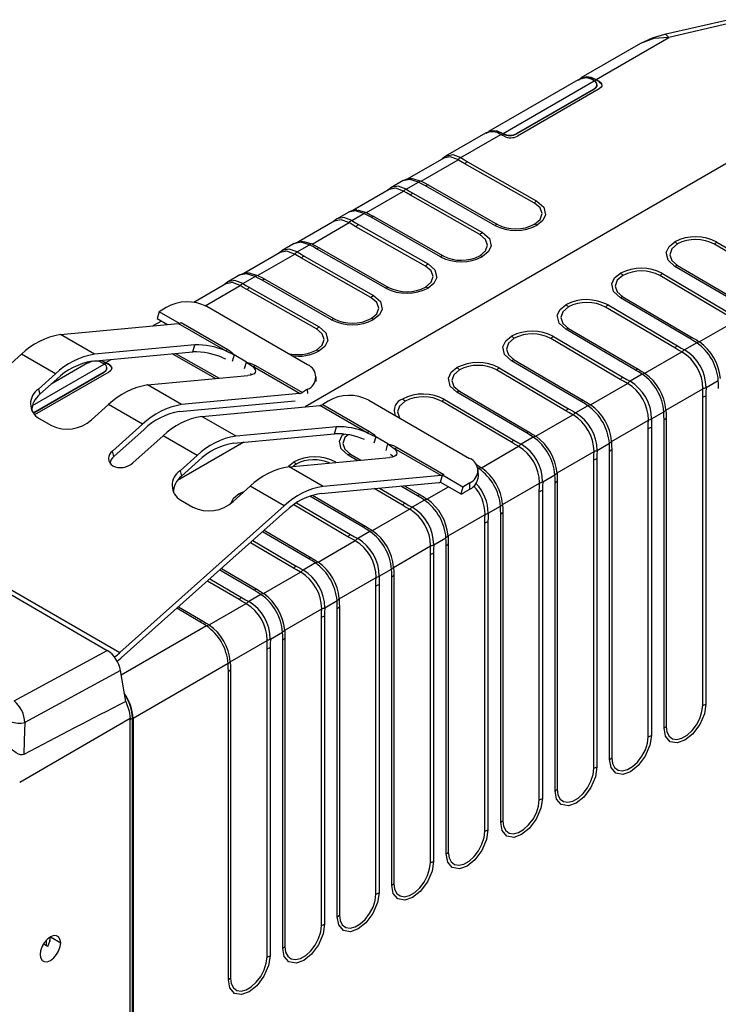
# Model space of a CAD drawing. Header units: millimetres. Extents: x 0 to 559, y 0 to 432.
# Tile 24 of 26: x 370 to 406, y 333 to 384. Entities that reach past the tile are written whole.
import ezdxf

# ---------------------------------------------------------------- set-up
doc = ezdxf.new("R2010")
doc.units = ezdxf.units.MM
doc.header["$LTSCALE"] = 2

msp = doc.modelspace()

# ---------------------------------------------------------------- linework, layer by layer
for p, q in [((406.771, 383.832), (403.416, 383.064)), ((406.988, 383.678), (403.633, 382.909)), ((399.867, 380.735), (403.633, 382.909)), ((402.166, 382.592), (399.075, 380.808)), ((399.115, 380.787), (399.052, 380.751)), ((399.867, 380.735), (400.028, 380.64)), ((413.384, 380.268), (384.751, 363.739)), ((398.927, 380.711), (394.272, 378.024)), ((395.031, 377.921), (399.768, 380.655)), ((395.738, 377.921), (399.768, 380.247)), ((395.738, 377.905), (399.768, 380.231)), ((400.022, 380.239), (395.781, 377.791)), ((399.768, 380.247), (399.768, 380.231)), ((399.775, 380.651), (399.867, 380.704)), ((400.028, 380.609), (399.867, 380.704)), ((399.914, 380.431), (399.914, 380.451)), ((400.028, 380.609), (400.028, 380.64)), ((394.124, 377.95), (392.037, 376.745)), ((392.831, 376.674), (394.913, 377.875)), ((395.08, 377.784), (394.913, 377.875)), ((394.941, 377.86), (395.022, 377.907)), ((395.013, 377.912), (395.013, 377.932)), ((395.031, 377.901), (395.031, 377.921)), ((395.738, 377.905), (395.738, 377.921)), ((391.95, 376.65), (390.06, 375.559)), ((390.771, 375.453), (392.696, 376.564)), ((396.658, 374.312), (393.046, 376.354)), ((393.18, 376.463), (396.793, 374.421)), ((389.848, 375.481), (389.209, 375.112)), ((390.002, 375.041), (390.635, 375.406)), ((391.142, 375.254), (391.006, 375.207)), ((394.606, 373.158), (391.006, 375.207)), ((391.142, 375.254), (394.742, 373.205)), ((389.121, 375.018), (387.231, 373.927)), ((387.942, 373.82), (389.867, 374.931)), ((393.83, 372.679), (390.217, 374.721)), ((390.352, 374.83), (393.965, 372.788)), ((387.02, 373.849), (386.38, 373.479)), ((387.174, 373.408), (387.806, 373.773)), ((388.313, 373.621), (388.178, 373.575)), ((388.313, 373.621), (391.913, 371.572)), ((386.293, 373.385), (384.403, 372.294)), ((385.114, 372.187), (387.039, 373.298)), ((391.001, 371.046), (387.389, 373.088)), ((387.524, 373.197), (391.136, 371.156)), ((391.777, 371.526), (388.178, 373.575)), ((384.191, 372.216), (383.552, 371.846)), ((384.346, 371.775), (384.978, 372.14)), ((409.604, 370.06), (406.004, 372.182)), ((406.14, 372.291), (409.74, 370.169)), ((383.464, 371.752), (381.574, 370.661)), ((382.285, 370.554), (384.21, 371.666)), ((384.695, 371.565), (388.308, 369.523)), ((385.485, 371.989), (385.349, 371.942)), ((388.949, 369.893), (385.349, 371.942)), ((385.485, 371.989), (389.085, 369.939)), ((388.173, 369.413), (384.56, 371.455)), ((407.565, 368.914), (403.953, 371.028)), ((404.088, 371.075), (407.7, 368.961)), ((381.363, 370.583), (380.723, 370.214)), ((406.776, 368.427), (403.176, 370.549)), ((403.312, 370.658), (406.912, 368.536)), ((380.636, 370.119), (378.975, 369.161)), ((379.569, 368.986), (381.382, 370.033)), ((381.517, 370.142), (382.15, 370.507)), ((382.657, 370.356), (382.521, 370.309)), ((386.12, 368.26), (382.521, 370.309)), ((382.657, 370.356), (386.256, 368.307)), ((385.345, 367.78), (381.732, 369.822)), ((381.867, 369.932), (385.479, 367.89)), ((400.483, 369.025), (404.083, 366.903)), ((404.737, 367.281), (401.124, 369.395)), ((401.259, 369.443), (404.872, 367.328)), ((377.176, 368.675), (377.069, 368.317)), ((377.53, 368.895), (377.176, 368.675)), ((378.226, 368.069), (377.176, 368.675)), ((384.883, 365.922), (379.65, 368.943)), ((403.947, 366.794), (400.348, 368.916)), ((372.042, 367.486), (378.165, 368.056)), ((377.291, 368.188), (376.85, 367.934)), ((377.069, 368.317), (377.61, 368.004)), ((380.593, 366.654), (378.165, 368.056)), ((378.315, 368.111), (380.744, 366.71)), ((405.222, 367.11), (407.147, 368.221)), ((373.81, 366.466), (372.042, 367.486)), ((401.909, 365.648), (398.296, 367.762)), ((398.431, 367.81), (402.043, 365.695)), ((379.027, 366.951), (373.81, 366.466)), ((378.917, 366.587), (379.027, 366.951)), ((401.119, 365.162), (397.519, 367.283)), ((397.655, 367.392), (401.255, 365.271)), ((405.087, 367.063), (404.454, 366.698)), ((370.021, 366.472), (361.485, 358.857)), ((371.788, 365.452), (370.021, 366.472)), ((373.701, 366.101), (378.917, 366.587)), ((380.098, 365.202), (377.842, 366.487)), ((378.029, 366.504), (380.286, 365.22)), ((380.593, 366.654), (381.065, 366.43)), ((381.065, 366.43), (380.964, 366.092)), ((381.702, 366.062), (381.065, 366.43)), ((402.394, 365.477), (404.318, 366.589)), ((370.596, 363.815), (374.312, 365.96)), ((373.471, 366.016), (371.57, 364.918)), ((373.66, 366.092), (373.597, 366.055)), ((374.173, 366.145), (374.411, 366.04)), ((374.411, 366.009), (374.302, 366.045)), ((374.319, 365.956), (374.411, 366.009)), ((374.411, 366.04), (374.674, 366.192)), ((374.411, 366.04), (374.573, 365.945)), ((374.573, 365.914), (374.411, 366.009)), ((374.573, 365.914), (374.573, 365.945)), ((380.484, 366.29), (380.621, 366.226)), ((381.603, 365.733), (381.702, 366.062)), ((381.702, 366.062), (382.03, 365.825)), ((399.08, 364.015), (395.467, 366.13)), ((395.602, 366.177), (399.215, 364.062)), ((370.622, 363.422), (374.312, 365.552)), ((370.63, 363.41), (374.312, 365.536)), ((374.566, 365.544), (370.707, 363.316)), ((371.788, 365.452), (370.902, 364.66)), ((374.312, 365.552), (374.312, 365.536)), ((374.458, 365.736), (374.458, 365.756)), ((381.979, 365.396), (381.92, 365.46)), ((384.458, 364.423), (382.03, 365.825)), ((382.18, 365.88), (384.609, 364.478)), ((398.291, 363.529), (394.691, 365.651)), ((394.827, 365.76), (398.426, 363.638)), ((402.258, 365.43), (401.626, 365.065)), ((370.976, 364.388), (371.863, 365.18)), ((376.568, 364.874), (381.784, 365.359)), ((385.331, 365.052), (385.322, 365.314)), ((399.565, 363.845), (401.49, 364.956)), ((405.574, 364.743), (406.21, 365.11)), ((370.902, 364.66), (370.976, 364.388)), ((378.335, 363.853), (376.568, 364.874)), ((384.458, 364.423), (378.335, 363.853)), ((384.884, 364.65), (384.609, 364.478)), ((384.891, 364.425), (384.884, 364.65)), ((396.252, 362.382), (392.639, 364.497)), ((392.774, 364.544), (396.387, 362.43)), ((403.49, 363.571), (405.411, 364.68)), ((378.226, 363.489), (384.239, 364.048)), ((385.944, 364.037), (385.669, 363.866)), ((388.065, 364.085), (393.297, 361.064)), ((395.462, 361.896), (391.862, 364.018)), ((391.998, 364.127), (395.598, 362.005)), ((405.4, 348.25), (405.4, 364.254)), ((405.562, 364.317), (405.562, 348.313)), ((373.659, 363.068), (374.546, 363.86)), ((376.314, 362.839), (374.546, 363.86)), ((379.396, 363.241), (385.519, 363.811)), ((387.947, 362.409), (385.519, 363.811)), ((385.669, 363.866), (388.098, 362.464)), ((399.43, 363.797), (398.797, 363.432)), ((402.746, 363.11), (403.381, 363.477)), ((370.939, 363.135), (371.575, 362.768)), ((381.164, 362.22), (379.396, 363.241)), ((396.737, 362.212), (398.662, 363.323)), ((400.662, 361.938), (402.583, 363.047)), ((403.393, 347.06), (403.393, 363.064)), ((403.501, 363.158), (403.501, 347.154)), ((376.314, 362.839), (374.745, 361.439)), ((374.819, 361.167), (376.388, 362.567)), ((381.054, 361.856), (386.271, 362.341)), ((386.381, 362.706), (381.164, 362.22)), ((386.271, 362.341), (386.381, 362.706)), ((387.947, 362.409), (388.419, 362.185)), ((402.572, 346.617), (402.572, 362.621)), ((402.734, 362.684), (402.734, 346.68)), ((375.805, 360.827), (377.375, 362.227)), ((379.142, 361.206), (377.375, 362.227)), ((381.573, 361.904), (378.118, 359.91)), ((388.419, 362.185), (388.32, 361.855)), ((389.056, 361.817), (388.419, 362.185)), ((396.601, 362.164), (395.969, 361.799)), ((399.917, 361.477), (400.553, 361.844)), ((374.819, 361.167), (374.745, 361.439)), ((388.954, 361.48), (389.056, 361.817)), ((389.056, 361.817), (389.384, 361.579)), ((391.812, 360.178), (389.384, 361.579)), ((389.534, 361.635), (391.963, 360.233)), ((393.908, 360.579), (395.833, 361.69)), ((397.833, 360.305), (399.755, 361.415)), ((400.565, 345.427), (400.565, 361.432)), ((400.673, 361.525), (400.673, 345.521)), ((379.142, 361.206), (378.255, 360.415)), ((378.33, 360.143), (379.217, 360.934)), ((383.888, 360.659), (384.152, 360.873)), ((383.922, 360.628), (389.138, 361.114)), ((386.341, 360.861), (386.326, 360.852)), ((386.341, 360.861), (386.352, 360.855)), ((387.451, 360.957), (386.982, 361.231)), ((387.117, 361.278), (387.637, 360.974)), ((389.179, 361.286), (389.274, 361.215)), ((389.333, 361.151), (389.274, 361.215)), ((399.743, 344.984), (399.743, 360.989)), ((399.906, 361.051), (399.906, 345.047)), ((378.255, 360.415), (378.33, 360.143)), ((385.689, 359.608), (383.922, 360.628)), ((384.287, 360.763), (384.157, 360.65)), ((393.773, 360.532), (393.687, 360.587)), ((393.773, 360.532), (393.732, 360.508)), ((393.748, 360.136), (393.737, 360.456)), ((385.58, 359.243), (391.703, 359.813)), ((391.812, 360.178), (385.689, 359.608)), ((391.777, 359.826), (391.884, 360.184)), ((391.777, 359.826), (392.837, 359.214)), ((391.963, 360.233), (391.884, 360.184)), ((392.945, 359.572), (391.884, 360.184)), ((393.298, 359.792), (392.945, 359.572)), ((393.309, 359.472), (393.298, 359.792)), ((395.005, 358.673), (396.926, 359.782)), ((397.089, 359.845), (397.725, 360.212)), ((397.736, 343.795), (397.736, 359.799)), ((397.845, 359.892), (397.845, 343.888)), ((360.152, 359.367), (374.475, 351.099)), ((381.013, 358.823), (381.9, 359.614)), ((381.323, 359.241), (381.593, 359.34)), ((383.668, 358.594), (381.9, 359.614)), ((389.805, 358.63), (388.331, 359.499)), ((388.608, 359.525), (389.941, 358.739)), ((390.595, 359.117), (389.72, 359.629)), ((389.906, 359.646), (390.73, 359.164)), ((391.08, 358.946), (392.191, 359.587)), ((392.945, 359.572), (392.837, 359.214)), ((393.034, 359.301), (393.309, 359.472)), ((396.915, 343.351), (396.915, 359.356)), ((397.077, 359.418), (397.077, 343.414)), ((361.485, 358.857), (375.132, 350.979)), ((378.293, 358.89), (378.929, 358.523)), ((384.31, 358.758), (387.113, 357.106)), ((387.766, 357.484), (384.994, 359.106)), ((385.131, 359.152), (387.901, 357.531)), ((390.944, 358.899), (390.312, 358.534)), ((375.132, 350.979), (383.668, 358.594)), ((375.206, 350.707), (383.742, 358.322)), ((386.977, 356.997), (384.161, 358.657)), ((388.251, 357.313), (390.176, 358.425)), ((394.26, 358.212), (394.896, 358.579)), ((395.016, 358.26), (395.016, 342.255)), ((392.176, 357.04), (394.098, 358.149)), ((394.249, 357.785), (394.249, 341.781)), ((394.908, 342.162), (394.908, 358.166)), ((384.938, 355.851), (382.544, 357.252)), ((382.629, 357.329), (385.073, 355.898)), ((388.116, 357.266), (387.484, 356.901)), ((394.086, 341.719), (394.086, 357.723)), ((382.036, 356.799), (384.284, 355.474)), ((385.423, 355.681), (387.348, 356.792)), ((391.432, 356.579), (392.068, 356.946)), ((384.148, 355.365), (381.908, 356.685)), ((389.348, 355.407), (391.269, 356.516)), ((392.079, 340.529), (392.079, 356.533)), ((392.188, 356.627), (392.188, 340.623)), ((391.258, 340.086), (391.258, 356.09)), ((391.42, 356.153), (391.42, 340.148)), ((382.11, 354.218), (380.318, 355.267)), ((380.403, 355.343), (382.244, 354.266)), ((385.288, 355.633), (384.655, 355.268)), ((388.603, 354.946), (389.239, 355.313)), ((381.32, 353.732), (379.681, 354.698)), ((379.808, 354.812), (381.456, 353.841)), ((382.595, 354.048), (384.519, 355.159)), ((386.52, 353.774), (388.441, 354.883)), ((389.251, 338.896), (389.251, 354.9)), ((389.359, 354.994), (389.359, 338.99)), ((388.43, 338.453), (388.43, 354.457)), ((388.592, 354.52), (388.592, 338.516)), ((382.459, 354), (381.827, 353.635)), ((385.775, 353.313), (386.411, 353.68)), ((379.281, 352.585), (378.092, 353.281)), ((378.178, 353.358), (379.416, 352.633)), ((379.766, 352.415), (381.691, 353.526)), ((383.691, 352.141), (385.612, 353.251)), ((386.422, 337.263), (386.422, 353.267)), ((386.531, 353.361), (386.531, 337.357)), ((385.601, 336.82), (385.601, 352.824)), ((385.763, 352.887), (385.763, 336.883)), ((379.631, 352.368), (375.207, 349.814)), ((380.863, 350.509), (382.784, 351.618)), ((382.947, 351.681), (383.582, 352.048)), ((383.594, 335.63), (383.594, 351.635)), ((383.702, 351.728), (383.702, 335.724)), ((369.64, 348.47), (374.475, 351.099)), ((382.773, 335.187), (382.773, 351.192)), ((382.935, 351.254), (382.935, 335.25)), ((380.754, 350.415), (375.815, 347.564)), ((380.874, 350.096), (380.874, 334.091)), ((375.167, 350.052), (370.2, 347.351)), ((375.434, 348.444), (375.167, 350.052)), ((380.766, 333.998), (380.766, 350.002)), ((375.661, 347.556), (369.93, 344.248)), ((375.661, 347.506), (375.788, 347.579)), ((375.661, 327.143), (375.661, 347.556)), ((375.788, 326.828), (375.788, 347.579)), ((375.815, 347.564), (375.815, 326.812)), ((371.383, 335.729), (371.163, 335.856)), ((371.325, 335.762), (371.325, 336.067)), ((371.488, 336.2), (371.488, 335.988)), ((371.527, 336.226), (372.059, 335.919))]:
    msp.add_line(p, q)
at = {"flags": 128}
for points in [[(403.416, 383.064), (402.778, 382.871), (402.165, 382.592)], [(403.633, 382.909), (402.864, 382.848), (402.166, 382.591)], [(403.633, 382.909), (403.562, 382.997), (403.494, 383.05), (403.432, 383.066), (403.416, 383.064)], [(398.944, 380.691), (398.945, 380.693), (399.087, 380.815), (399.378, 380.889), (399.598, 380.854), (399.867, 380.735)], [(399.867, 380.704), (399.423, 380.853), (399.121, 380.758)], [(399.768, 380.655), (399.757, 380.661), (399.749, 380.666)], [(399.912, 380.409), (399.864, 380.309), (399.768, 380.231)], [(400.028, 380.64), (400.131, 380.552), (400.169, 380.44), (400.159, 380.384), (400.127, 380.327), (400.022, 380.239)], [(400.028, 380.609), (400.139, 380.508), (400.16, 380.411)], [(394.166, 377.93), (394.182, 377.957), (394.463, 378.087), (394.734, 378.06), (395.013, 377.932)], [(395.013, 377.912), (394.666, 378.055), (394.347, 378.03), (394.297, 377.992)], [(395.013, 377.932), (395.023, 377.926), (395.031, 377.921)], [(395.022, 377.907), (395.017, 377.91), (395.013, 377.912)], [(395.031, 377.901), (395.026, 377.905), (395.022, 377.907)], [(392.059, 376.757), (391.876, 376.617), (391.864, 376.601)], [(392.688, 376.569), (392.286, 376.714), (391.943, 376.645)], [(392.058, 376.756), (392.415, 376.827), (392.831, 376.674)], [(392.831, 376.674), (393.026, 376.553), (393.18, 376.463)], [(392.696, 376.564), (392.691, 376.567), (392.688, 376.569)], [(393.046, 376.354), (392.847, 376.47), (392.696, 376.564)], [(389.23, 375.125), (389.048, 374.984), (389.035, 374.968)], [(390.002, 375.041), (389.586, 375.194), (389.229, 375.123)], [(390.273, 375.589), (390.039, 375.557), (389.827, 375.469)], [(390.635, 375.406), (390.192, 375.543), (389.828, 375.468)], [(390.238, 375.567), (390.334, 375.587), (390.762, 375.457)], [(391.006, 375.207), (390.803, 375.319), (390.635, 375.406)], [(390.762, 375.457), (390.767, 375.455), (390.771, 375.453)], [(390.771, 375.453), (390.981, 375.343), (391.142, 375.254)], [(389.859, 374.936), (389.458, 375.081), (389.114, 375.012)], [(389.867, 374.931), (389.863, 374.934), (389.859, 374.936)], [(390.217, 374.721), (390.018, 374.837), (389.867, 374.931)], [(390.002, 375.041), (390.197, 374.92), (390.352, 374.83)], [(396.66, 373.214), (396.954, 373.467), (397.057, 373.765), (396.954, 374.061), (396.658, 374.312)], [(396.793, 374.421), (397.149, 374.108), (397.241, 373.71), (397.092, 373.408), (396.795, 373.168)], [(387.444, 373.956), (387.21, 373.924), (386.998, 373.836)], [(387.806, 373.773), (387.363, 373.911), (386.999, 373.835)], [(387.41, 373.934), (387.506, 373.954), (387.934, 373.824)], [(388.178, 373.575), (387.974, 373.686), (387.806, 373.773)], [(387.934, 373.824), (387.939, 373.822), (387.942, 373.82)], [(387.942, 373.82), (388.153, 373.71), (388.313, 373.621)], [(386.402, 373.492), (386.219, 373.351), (386.207, 373.335)], [(387.031, 373.303), (386.629, 373.449), (386.286, 373.379)], [(387.174, 373.408), (386.758, 373.561), (386.401, 373.49)], [(387.039, 373.298), (387.034, 373.301), (387.031, 373.303)], [(387.389, 373.088), (387.19, 373.204), (387.039, 373.298)], [(387.174, 373.408), (387.369, 373.287), (387.524, 373.197)], [(393.832, 371.581), (394.126, 371.834), (394.229, 372.132), (394.125, 372.428), (393.83, 372.679)], [(393.965, 372.788), (394.32, 372.475), (394.413, 372.077), (394.263, 371.775), (393.967, 371.535)], [(384.616, 372.323), (384.382, 372.291), (384.17, 372.203)], [(384.978, 372.14), (384.535, 372.278), (384.171, 372.202)], [(384.581, 372.301), (384.677, 372.322), (385.105, 372.191)], [(385.349, 371.942), (385.146, 372.053), (384.978, 372.14)], [(385.105, 372.191), (385.11, 372.189), (385.114, 372.187)], [(385.114, 372.187), (385.324, 372.078), (385.485, 371.989)], [(403.953, 371.028), (403.597, 371.35), (403.505, 371.756), (403.654, 372.062), (403.951, 372.303)], [(404.086, 372.193), (403.792, 371.938), (403.689, 371.636), (403.792, 371.334), (404.088, 371.075)], [(383.573, 371.859), (383.391, 371.718), (383.378, 371.702)], [(384.203, 371.67), (383.801, 371.816), (383.457, 371.747)], [(384.346, 371.775), (383.93, 371.928), (383.572, 371.857)], [(384.21, 371.666), (384.206, 371.668), (384.203, 371.67)], [(384.56, 371.455), (384.362, 371.571), (384.21, 371.666)], [(384.346, 371.775), (384.541, 371.654), (384.695, 371.565)], [(391.003, 369.948), (391.297, 370.202), (391.4, 370.499), (391.297, 370.795), (391.001, 371.046)], [(391.136, 371.156), (391.492, 370.842), (391.584, 370.444), (391.435, 370.142), (391.138, 369.903)], [(381.787, 370.691), (381.554, 370.658), (381.342, 370.571)], [(382.15, 370.507), (381.707, 370.645), (381.342, 370.57)], [(381.753, 370.669), (381.849, 370.689), (382.277, 370.559)], [(382.277, 370.559), (382.282, 370.556), (382.285, 370.554)], [(382.285, 370.554), (382.496, 370.445), (382.657, 370.356)], [(401.124, 369.395), (400.769, 369.717), (400.676, 370.123), (400.826, 370.43), (401.122, 370.67)], [(401.257, 370.56), (400.963, 370.305), (400.86, 370.003), (400.964, 369.701), (401.259, 369.443)], [(380.745, 370.226), (380.562, 370.086), (380.55, 370.069)], [(381.374, 370.038), (380.973, 370.183), (380.629, 370.114)], [(381.517, 370.142), (381.101, 370.295), (380.744, 370.225)], [(381.382, 370.033), (381.378, 370.035), (381.374, 370.038)], [(381.732, 369.822), (381.533, 369.939), (381.382, 370.033)], [(381.517, 370.142), (381.712, 370.022), (381.867, 369.932)], [(382.521, 370.309), (382.318, 370.421), (382.15, 370.507)], [(388.308, 369.523), (388.664, 369.21), (388.756, 368.812), (388.607, 368.509), (388.31, 368.27)], [(388.175, 368.315), (388.469, 368.569), (388.572, 368.866), (388.468, 369.162), (388.173, 369.413)], [(398.296, 367.762), (397.94, 368.085), (397.848, 368.491), (397.997, 368.797), (398.294, 369.037)], [(398.429, 368.927), (398.135, 368.672), (398.032, 368.37), (398.135, 368.068), (398.431, 367.81)], [(385.346, 366.683), (385.64, 366.936), (385.743, 367.233), (385.64, 367.53), (385.345, 367.78)], [(385.479, 367.89), (385.835, 367.577), (385.927, 367.179), (385.778, 366.876), (385.481, 366.637)], [(395.467, 366.13), (395.112, 366.452), (395.02, 366.858), (395.169, 367.164), (395.465, 367.405)], [(395.601, 367.294), (395.307, 367.039), (395.204, 366.738), (395.307, 366.435), (395.602, 366.177)], [(405.087, 367.063), (404.892, 367.188), (404.737, 367.281)], [(404.872, 367.328), (405.071, 367.208), (405.222, 367.11)], [(405.222, 367.11), (405.226, 367.107), (405.23, 367.105)], [(380.744, 366.71), (380.946, 366.563), (381.065, 366.43)], [(404.318, 366.589), (404.108, 366.702), (403.947, 366.794)], [(404.083, 366.903), (404.286, 366.788), (404.454, 366.698)], [(404.327, 366.584), (404.322, 366.587), (404.318, 366.589)], [(374.312, 365.96), (374.301, 365.966), (374.293, 365.97)], [(374.573, 365.945), (374.675, 365.856), (374.713, 365.744), (374.703, 365.689), (374.671, 365.632), (374.566, 365.544)], [(374.573, 365.914), (374.683, 365.813), (374.704, 365.715)], [(381.702, 366.062), (381.984, 365.975), (382.18, 365.88)], [(374.457, 365.714), (374.408, 365.614), (374.312, 365.536)], [(382.03, 365.825), (382.106, 365.738), (382.152, 365.656), (382.167, 365.581), (382.15, 365.514), (382.102, 365.458), (382.024, 365.412), (381.917, 365.379), (381.784, 365.359)], [(392.639, 364.497), (392.283, 364.819), (392.191, 365.225), (392.34, 365.531), (392.637, 365.772)], [(392.772, 365.661), (392.478, 365.406), (392.375, 365.105), (392.479, 364.802), (392.774, 364.544)], [(402.258, 365.43), (402.063, 365.555), (401.909, 365.648)], [(402.043, 365.695), (402.242, 365.575), (402.394, 365.477)], [(402.394, 365.477), (402.398, 365.475), (402.401, 365.472)], [(401.49, 364.956), (401.28, 365.069), (401.119, 365.162)], [(401.255, 365.271), (401.458, 365.155), (401.626, 365.065)], [(401.498, 364.951), (401.494, 364.954), (401.49, 364.956)], [(406.221, 364.697), (406.218, 364.928), (406.21, 365.11)], [(405.4, 364.254), (405.404, 364.491), (405.411, 364.68)], [(405.411, 364.68), (405.412, 364.686), (405.412, 364.69)], [(405.574, 364.743), (405.565, 364.5), (405.562, 364.317)], [(389.944, 364.028), (389.65, 363.774), (389.547, 363.472), (389.65, 363.17)], [(399.43, 363.797), (399.235, 363.922), (399.08, 364.015)], [(399.215, 364.062), (399.414, 363.942), (399.565, 363.845)], [(398.662, 363.323), (398.451, 363.437), (398.291, 363.529)], [(398.426, 363.638), (398.629, 363.522), (398.797, 363.432)], [(399.565, 363.845), (399.569, 363.842), (399.573, 363.84)], [(403.393, 363.064), (403.389, 363.295), (403.381, 363.477)], [(403.49, 363.581), (403.49, 363.575), (403.49, 363.571)], [(403.49, 363.571), (403.499, 363.341), (403.501, 363.158)], [(398.67, 363.318), (398.665, 363.321), (398.662, 363.323)], [(402.572, 362.621), (402.575, 362.859), (402.583, 363.047)], [(402.583, 363.047), (402.583, 363.053), (402.583, 363.057)], [(402.746, 363.11), (402.736, 362.867), (402.734, 362.684)], [(388.098, 362.464), (388.3, 362.317), (388.419, 362.185)], [(396.601, 362.164), (396.406, 362.289), (396.252, 362.382)], [(396.387, 362.43), (396.585, 362.309), (396.737, 362.212)], [(386.982, 361.231), (386.626, 361.553), (386.534, 361.959), (386.684, 362.265), (386.755, 362.323)], [(386.983, 362.281), (386.821, 362.141), (386.718, 361.839), (386.822, 361.537), (387.117, 361.278)], [(395.833, 361.69), (395.623, 361.804), (395.462, 361.896)], [(395.598, 362.005), (395.801, 361.889), (395.969, 361.799)], [(396.737, 362.212), (396.741, 362.209), (396.744, 362.207)], [(400.565, 361.432), (400.561, 361.662), (400.553, 361.844)], [(400.661, 361.948), (400.661, 361.942), (400.662, 361.938)], [(400.662, 361.938), (400.671, 361.709), (400.673, 361.525)], [(389.056, 361.817), (389.338, 361.729), (389.534, 361.635)], [(389.384, 361.579), (389.46, 361.492), (389.506, 361.41), (389.52, 361.335), (389.504, 361.269), (389.456, 361.212), (389.377, 361.167), (389.271, 361.134), (389.138, 361.114)], [(395.842, 361.686), (395.837, 361.688), (395.833, 361.69)], [(399.743, 360.989), (399.747, 361.226), (399.755, 361.415)], [(399.755, 361.415), (399.755, 361.42), (399.755, 361.425)], [(399.917, 361.477), (399.908, 361.234), (399.906, 361.051)], [(393.624, 360.757), (393.757, 360.676), (393.908, 360.579)], [(393.908, 360.579), (393.913, 360.576), (393.916, 360.574)], [(397.833, 360.315), (397.833, 360.31), (397.833, 360.305)], [(397.833, 360.305), (397.842, 360.076), (397.845, 359.892)], [(396.915, 359.356), (396.918, 359.593), (396.926, 359.782)], [(396.926, 359.782), (396.926, 359.787), (396.927, 359.792)], [(397.089, 359.845), (397.079, 359.602), (397.077, 359.418)], [(397.736, 359.799), (397.733, 360.029), (397.725, 360.212)], [(380.908, 358.756), (381.027, 359), (381.323, 359.241)], [(390.944, 358.899), (390.749, 359.024), (390.595, 359.117)], [(390.73, 359.164), (390.929, 359.043), (391.08, 358.946)], [(391.08, 358.946), (391.084, 358.943), (391.088, 358.941)], [(390.176, 358.425), (389.966, 358.538), (389.805, 358.63)], [(389.941, 358.739), (390.144, 358.624), (390.312, 358.534)], [(390.185, 358.42), (390.18, 358.423), (390.176, 358.425)], [(394.908, 358.166), (394.904, 358.396), (394.896, 358.579)], [(395.004, 358.682), (395.005, 358.677), (395.005, 358.673)], [(395.005, 358.673), (395.014, 358.443), (395.016, 358.26)], [(394.086, 357.723), (394.09, 357.96), (394.098, 358.149)], [(394.098, 358.149), (394.098, 358.155), (394.098, 358.159)], [(394.26, 358.212), (394.251, 357.969), (394.249, 357.785)], [(388.116, 357.266), (387.921, 357.391), (387.766, 357.484)], [(387.901, 357.531), (388.1, 357.411), (388.251, 357.313)], [(388.251, 357.313), (388.256, 357.311), (388.259, 357.308)], [(387.348, 356.792), (387.137, 356.905), (386.977, 356.997)], [(387.113, 357.106), (387.316, 356.991), (387.484, 356.901)], [(387.356, 356.787), (387.352, 356.79), (387.348, 356.792)], [(392.079, 356.533), (392.076, 356.763), (392.068, 356.946)], [(392.176, 357.049), (392.176, 357.044), (392.176, 357.04)], [(392.176, 357.04), (392.185, 356.81), (392.188, 356.627)], [(391.258, 356.09), (391.262, 356.327), (391.269, 356.516)], [(391.269, 356.516), (391.27, 356.522), (391.27, 356.526)], [(391.432, 356.579), (391.423, 356.336), (391.42, 356.153)], [(385.288, 355.633), (385.093, 355.758), (384.938, 355.851)], [(385.073, 355.898), (385.272, 355.778), (385.423, 355.681)], [(384.519, 355.159), (384.309, 355.273), (384.148, 355.365)], [(384.284, 355.474), (384.487, 355.358), (384.655, 355.268)], [(385.423, 355.681), (385.427, 355.678), (385.431, 355.676)], [(389.251, 354.9), (389.247, 355.131), (389.239, 355.313)], [(389.347, 355.417), (389.348, 355.411), (389.348, 355.407)], [(389.348, 355.407), (389.357, 355.177), (389.359, 354.994)], [(384.528, 355.154), (384.523, 355.157), (384.519, 355.159)], [(388.43, 354.457), (388.433, 354.694), (388.441, 354.883)], [(388.441, 354.883), (388.441, 354.889), (388.441, 354.893)], [(388.603, 354.946), (388.594, 354.703), (388.592, 354.52)], [(382.459, 354), (382.264, 354.125), (382.11, 354.218)], [(382.244, 354.266), (382.443, 354.145), (382.595, 354.048)], [(381.691, 353.526), (381.481, 353.64), (381.32, 353.732)], [(381.456, 353.841), (381.659, 353.725), (381.827, 353.635)], [(382.595, 354.048), (382.599, 354.045), (382.602, 354.043)], [(386.422, 353.267), (386.419, 353.498), (386.411, 353.68)], [(386.519, 353.784), (386.519, 353.778), (386.52, 353.774)], [(386.52, 353.774), (386.529, 353.545), (386.531, 353.361)], [(381.699, 353.522), (381.695, 353.524), (381.691, 353.526)], [(385.601, 352.824), (385.605, 353.062), (385.612, 353.251)], [(385.612, 353.251), (385.613, 353.256), (385.613, 353.261)], [(385.775, 353.313), (385.766, 353.07), (385.763, 352.887)], [(379.416, 352.633), (379.615, 352.512), (379.766, 352.415)], [(379.631, 352.368), (379.436, 352.492), (379.281, 352.585)], [(379.766, 352.415), (379.77, 352.412), (379.774, 352.41)], [(383.691, 352.151), (383.691, 352.146), (383.691, 352.141)], [(383.691, 352.141), (383.7, 351.912), (383.702, 351.728)], [(382.773, 351.192), (382.776, 351.429), (382.784, 351.618)], [(382.784, 351.618), (382.784, 351.623), (382.784, 351.628)], [(382.947, 351.681), (382.937, 351.438), (382.935, 351.254)], [(383.594, 351.635), (383.59, 351.865), (383.582, 352.048)], [(374.991, 350.521), (375.063, 350.582), (375.206, 350.707)], [(380.766, 350.002), (380.762, 350.232), (380.754, 350.415)], [(380.862, 350.518), (380.862, 350.513), (380.863, 350.509)], [(380.863, 350.509), (380.872, 350.279), (380.874, 350.096)], [(375.434, 348.444), (375.616, 347.936), (375.661, 347.556)], [(405.562, 348.313), (405.486, 347.807), (405.245, 347.243), (404.877, 346.752), (404.478, 346.434), (404.078, 346.291), (403.711, 346.358), (403.469, 346.643), (403.393, 347.06)], [(403.501, 347.154), (403.54, 346.867), (403.652, 346.648), (403.829, 346.514), (404.056, 346.477), (404.316, 346.539), (404.586, 346.695), (404.845, 346.932), (405.072, 347.232), (405.249, 347.57), (405.362, 347.919), (405.4, 348.25)], [(370.2, 347.351), (370.169, 346.424), (370.145, 345.695)], [(402.734, 346.68), (402.658, 346.175), (402.416, 345.611), (402.049, 345.119), (401.649, 344.801), (401.25, 344.658), (400.882, 344.725), (400.641, 345.01), (400.565, 345.427)], [(400.673, 345.521), (400.711, 345.234), (400.824, 345.015), (401.001, 344.882), (401.228, 344.844), (401.487, 344.906), (401.757, 345.062), (402.017, 345.3), (402.244, 345.599), (402.421, 345.937), (402.533, 346.286), (402.572, 346.617)], [(370.145, 345.695), (370.06, 345.669), (369.967, 345.676), (369.862, 345.715), (369.745, 345.782), (369.562, 345.921), (369.419, 346.074)], [(399.906, 345.047), (399.829, 344.542), (399.588, 343.978), (399.22, 343.487), (398.821, 343.168), (398.422, 343.026), (398.054, 343.092), (397.812, 343.377), (397.736, 343.795)], [(397.845, 343.888), (397.883, 343.602), (397.995, 343.383), (398.172, 343.249), (398.4, 343.211), (398.659, 343.273), (398.929, 343.429), (399.188, 343.667), (399.416, 343.967), (399.593, 344.305), (399.705, 344.653), (399.743, 344.984)], [(397.077, 343.414), (397.001, 342.909), (396.759, 342.345), (396.392, 341.854), (395.992, 341.535), (395.593, 341.393), (395.225, 341.459), (394.984, 341.745), (394.908, 342.162)], [(395.016, 342.255), (395.055, 341.969), (395.167, 341.75), (395.344, 341.616), (395.571, 341.579), (395.83, 341.64), (396.101, 341.796), (396.36, 342.034), (396.587, 342.334), (396.764, 342.672), (396.876, 343.02), (396.915, 343.351)], [(394.249, 341.781), (394.173, 341.276), (393.931, 340.712), (393.563, 340.221), (393.164, 339.902), (392.765, 339.76), (392.397, 339.827), (392.155, 340.112), (392.079, 340.529)], [(392.188, 340.623), (392.226, 340.336), (392.338, 340.117), (392.515, 339.983), (392.743, 339.946), (393.002, 340.007), (393.272, 340.163), (393.531, 340.401), (393.759, 340.701), (393.936, 341.039), (394.048, 341.388), (394.086, 341.719)], [(391.42, 340.148), (391.344, 339.643), (391.103, 339.079), (390.735, 338.588), (390.336, 338.27), (389.936, 338.127), (389.569, 338.194), (389.327, 338.479), (389.251, 338.896)], [(389.359, 338.99), (389.398, 338.703), (389.51, 338.484), (389.687, 338.35), (389.914, 338.313), (390.174, 338.375), (390.444, 338.531), (390.703, 338.768), (390.93, 339.068), (391.107, 339.406), (391.22, 339.755), (391.258, 340.086)], [(388.592, 338.516), (388.516, 338.011), (388.274, 337.447), (387.906, 336.955), (387.507, 336.637), (387.108, 336.494), (386.74, 336.561), (386.499, 336.846), (386.422, 337.263)], [(386.531, 337.357), (386.569, 337.07), (386.682, 336.851), (386.859, 336.718), (387.086, 336.68), (387.345, 336.742), (387.615, 336.898), (387.875, 337.135), (388.102, 337.435), (388.279, 337.773), (388.391, 338.122), (388.43, 338.453)], [(385.763, 336.883), (385.687, 336.378), (385.446, 335.814), (385.078, 335.322), (384.679, 335.004), (384.279, 334.861), (383.912, 334.928), (383.67, 335.213), (383.594, 335.63)], [(383.702, 335.724), (383.741, 335.437), (383.853, 335.218), (384.03, 335.085), (384.257, 335.047), (384.517, 335.109), (384.787, 335.265), (385.046, 335.503), (385.273, 335.803), (385.45, 336.141), (385.563, 336.489), (385.601, 336.82)], [(372.059, 335.919), (372.037, 336.078), (371.952, 336.225), (371.845, 336.287), (371.697, 336.293), (371.524, 336.228), (371.35, 336.096), (371.203, 335.923), (371.096, 335.74), (371.01, 335.495), (370.989, 335.312)], [(370.989, 335.312), (371.01, 335.152), (371.096, 335.005), (371.203, 334.943), (371.35, 334.937), (371.524, 335.003), (371.697, 335.134), (371.845, 335.307), (371.952, 335.49), (372.037, 335.735), (372.059, 335.919)], [(371.383, 335.729), (371.498, 336.012), (371.527, 336.226)], [(382.935, 335.25), (382.859, 334.745), (382.617, 334.181), (382.25, 333.69), (381.85, 333.371), (381.451, 333.229), (381.083, 333.295), (380.842, 333.58), (380.766, 333.998)], [(380.874, 334.091), (380.912, 333.805), (381.025, 333.586), (381.202, 333.452), (381.429, 333.414), (381.688, 333.476), (381.958, 333.632), (382.218, 333.87), (382.445, 334.17), (382.622, 334.508), (382.734, 334.856), (382.773, 335.187)]]:
    msp.add_lwpolyline(points, dxfattribs=at)
for centre, radius, start, end in [((399.316, 380.093), 0.718, 52.9022, 122.1705), ((399.69, 380.451), 0.218, 290.7834, 69.2166), ((394.453, 377.184), 0.83, 56.3671, 114.4544), ((395.385, 378.603), 0.769, 242.6097, 297.3903), ((395.381, 378.59), 0.773, 243.0557, 297.5217), ((395.424, 378.477), 0.774, 243.6468, 297.5029), ((393.112, 376.139), 0.604, 117.7817, 134.664), ((393.489, 375.945), 0.603, 120.7893, 137.3608), ((390.814, 375.144), 0.318, 99.4654, 124.4356), ((390.284, 374.506), 0.604, 117.7817, 134.664), ((390.661, 374.312), 0.603, 120.7893, 137.3608), ((397.102, 373.903), 0.603, 120.7889, 137.3617), ((387.986, 373.511), 0.318, 99.4654, 124.4356), ((387.455, 372.874), 0.604, 117.7817, 134.664), ((387.832, 372.68), 0.603, 120.7893, 137.3608), ((394.782, 372.866), 0.341, 96.8532, 121.1395), ((395.691, 375.287), 2.389, 242.9879, 297.5312), ((395.692, 375.076), 2.099, 243.062, 297.4569), ((396.622, 372.879), 0.337, 59.1778, 83.5775), ((394.273, 372.271), 0.603, 120.7889, 137.3617), ((405.034, 370.213), 2.354, 61.9703, 117.393), ((385.158, 371.878), 0.318, 99.4654, 124.4356), ((403.633, 371.776), 0.615, 42.5744, 58.8865), ((405.035, 370.356), 2.067, 62.0336, 117.3296), ((406.453, 371.761), 0.615, 120.6022, 136.8736), ((384.627, 371.241), 0.604, 117.7817, 134.664), ((385.004, 371.047), 0.603, 120.7893, 137.3608), ((391.954, 371.233), 0.341, 96.8532, 121.1395), ((392.862, 373.654), 2.389, 242.9879, 297.5312), ((392.864, 373.443), 2.099, 243.062, 297.4569), ((393.794, 371.246), 0.337, 59.1778, 83.5775), ((391.445, 370.638), 0.603, 120.7889, 137.3617), ((404.131, 370.735), 0.343, 97.3141, 121.3427), ((382.329, 370.245), 0.318, 99.4654, 124.4356), ((402.206, 368.58), 2.354, 61.9703, 117.393), ((400.804, 370.144), 0.615, 42.5744, 58.8865), ((402.207, 368.723), 2.067, 62.0336, 117.3296), ((403.625, 370.128), 0.615, 120.6022, 136.8736), ((381.799, 369.608), 0.604, 117.7817, 134.664), ((382.175, 369.414), 0.603, 120.7893, 137.3608), ((388.616, 369.005), 0.603, 120.7889, 137.3617), ((389.125, 369.6), 0.341, 96.8532, 121.1395), ((390.034, 372.021), 2.389, 242.9879, 297.5312), ((390.035, 371.811), 2.099, 243.062, 297.4569), ((390.965, 369.613), 0.337, 59.1778, 83.5775), ((378.634, 366.957), 2.231, 62.8983, 119.6743), ((399.377, 366.947), 2.354, 61.9703, 117.393), ((397.976, 368.511), 0.615, 42.5744, 58.8865), ((399.378, 367.09), 2.067, 62.0336, 117.3296), ((400.797, 368.496), 0.615, 120.6022, 136.8736), ((401.303, 369.102), 0.343, 97.3141, 121.3427), ((378.121, 368.406), 0.353, 277.0694, 303.3855), ((386.297, 367.968), 0.341, 96.8532, 121.1395), ((387.206, 370.388), 2.389, 242.9879, 297.5312), ((387.207, 370.178), 2.099, 243.062, 297.4569), ((388.137, 367.98), 0.337, 59.1778, 83.5775), ((372.615, 363.822), 3.709, 98.8873, 134.3895), ((385.788, 367.372), 0.603, 120.7889, 137.3617), ((396.549, 365.314), 2.354, 61.9703, 117.393), ((396.55, 365.458), 2.067, 62.0336, 117.3296), ((398.474, 367.469), 0.343, 97.3141, 121.3427), ((379.118, 363.155), 3.798, 67.1468, 91.3799), ((395.148, 366.878), 0.615, 42.5744, 58.8865), ((397.968, 366.863), 0.615, 120.6022, 136.8736), ((404.916, 366.987), 0.343, 97.3141, 121.3427), ((405.26, 366.739), 0.367, 94.7648, 118.1969), ((403.568, 364.89), 2.651, 4.7584, 55.0535), ((403.728, 364.982), 2.601, 5.1013, 54.7235), ((374.383, 362.801), 3.709, 98.8873, 134.3895), ((379.009, 362.79), 3.798, 67.1468, 91.3799), ((380.55, 367.004), 0.353, 277.0694, 303.3855), ((384.371, 368.586), 2.139, 256.4141, 297.1202), ((384.441, 368.52), 2.151, 259.3737, 298.9206), ((385.309, 366.347), 0.337, 59.1778, 83.5775), ((404.396, 366.374), 0.615, 120.6022, 136.8736), ((404.799, 366.184), 0.618, 123.8351, 139.7118), ((403.164, 364.66), 2.248, 0.7718, 58.8474), ((403.271, 364.722), 2.303, 0.5283, 59.0825), ((374.221, 362.77), 3.372, 98.8873, 134.3895), ((373.86, 365.397), 0.718, 52.9022, 122.1705), ((374.235, 365.756), 0.218, 290.7834, 69.2166), ((384.618, 365.286), 0.689, 292.6805, 67.3932), ((393.72, 363.682), 2.354, 61.9703, 117.393), ((395.646, 365.836), 0.343, 97.3141, 121.3427), ((381.986, 366.175), 0.353, 277.0694, 303.3855), ((392.319, 365.245), 0.615, 42.5744, 58.8865), ((393.721, 363.825), 2.067, 62.0336, 117.3296), ((395.14, 365.23), 0.615, 120.6022, 136.8736), ((402.087, 365.355), 0.343, 97.3141, 121.3427), ((402.432, 365.106), 0.367, 94.7648, 118.1969), ((400.74, 363.257), 2.651, 4.7584, 55.0535), ((400.899, 363.349), 2.601, 5.1013, 54.7235), ((401.568, 364.741), 0.615, 120.6022, 136.8736), ((401.97, 364.551), 0.618, 123.8351, 139.7118), ((400.335, 363.027), 2.248, 0.7718, 58.8474), ((400.442, 363.089), 2.303, 0.5283, 59.0825), ((371.391, 363.909), 0.896, 123.0654, 239.7401), ((371.616, 363.554), 1.051, 127.4976, 181.8757), ((377.141, 361.209), 3.709, 98.8873, 134.3895), ((384.415, 364.773), 0.353, 277.0694, 303.3855), ((390.892, 362.049), 2.354, 61.9703, 117.393), ((392.818, 364.204), 0.343, 97.3141, 121.3427), ((405.306, 365.292), 0.611, 280.0071, 296.0367), ((387.049, 362.099), 2.231, 62.8983, 119.6743), ((390.008, 363.543), 0.629, 108.5152, 203.0317), ((389.491, 363.612), 0.615, 42.5744, 58.8865), ((390.893, 362.192), 2.067, 62.0336, 117.3296), ((392.311, 363.597), 0.615, 120.6022, 136.8736), ((399.259, 363.722), 0.343, 97.3141, 121.3427), ((405.264, 364.848), 0.609, 282.8793, 299.2984), ((378.908, 360.189), 3.709, 98.8873, 134.3895), ((378.747, 360.158), 3.372, 98.8873, 134.3895), ((385.475, 364.16), 0.353, 277.0694, 303.3855), ((398.74, 363.108), 0.615, 120.6022, 136.8736), ((399.142, 362.919), 0.618, 123.8351, 139.7118), ((397.614, 361.456), 2.303, 0.5283, 59.0825), ((399.603, 363.474), 0.367, 94.7648, 118.1969), ((397.911, 361.625), 2.651, 4.7584, 55.0535), ((398.071, 361.717), 2.601, 5.1013, 54.7235), ((403.187, 363.789), 0.367, 301.9113, 325.4416), ((372.391, 364.484), 1.9, 244.5689, 311.8471), ((379.969, 359.576), 3.709, 98.8873, 134.3895), ((397.507, 361.394), 2.248, 0.7718, 58.8474), ((402.477, 363.66), 0.611, 280.0071, 296.0367), ((403.228, 363.365), 0.342, 298.754, 322.911), ((386.363, 358.545), 3.798, 67.1468, 91.3799), ((386.472, 358.909), 3.798, 67.1468, 91.3799), ((387.904, 362.759), 0.353, 277.0694, 303.3855), ((396.43, 362.089), 0.343, 97.3141, 121.3427), ((402.436, 363.215), 0.609, 282.8793, 299.2984), ((381.737, 358.556), 3.709, 98.8873, 134.3895), ((381.575, 358.525), 3.372, 98.8873, 134.3895), ((395.911, 361.475), 0.615, 120.6022, 136.8736), ((396.775, 361.841), 0.367, 94.7648, 118.1969), ((395.083, 359.992), 2.651, 4.7584, 55.0535), ((395.242, 360.084), 2.601, 5.1013, 54.7235), ((400.359, 362.156), 0.367, 301.9113, 325.4416), ((374.989, 361.064), 0.448, 123.0654, 239.7401), ((389.34, 361.929), 0.353, 277.0694, 303.3855), ((396.313, 361.286), 0.618, 123.8351, 139.7118), ((394.678, 359.762), 2.248, 0.7718, 58.8474), ((394.785, 359.823), 2.303, 0.5283, 59.0825), ((399.649, 362.027), 0.611, 280.0071, 296.0367), ((400.4, 361.732), 0.342, 298.754, 322.911), ((375.178, 360.725), 0.569, 129.1091, 171.8201), ((375.172, 361.535), 0.95, 244.5689, 311.8471), ((385.235, 358.783), 2.354, 61.9703, 117.393), ((383.834, 360.347), 0.615, 42.5744, 58.8865), ((385.217, 359.033), 1.964, 65.7603, 118.2712), ((387.161, 360.938), 0.343, 97.3141, 121.3427), ((393.032, 360.428), 0.689, 292.6805, 67.3932), ((399.608, 361.582), 0.609, 282.8793, 299.2984), ((378.744, 359.664), 0.896, 123.0654, 239.7401), ((384.495, 356.964), 3.709, 98.8873, 134.3895), ((393.946, 360.208), 0.367, 94.7648, 118.1969), ((392.255, 358.359), 2.651, 4.7584, 55.0535), ((392.414, 358.451), 2.601, 5.1013, 54.7235), ((397.531, 360.523), 0.367, 301.9113, 325.4416), ((378.97, 359.309), 1.051, 127.4976, 181.8757), ((391.656, 360.297), 0.486, 275.4742, 284.3639), ((391.769, 360.527), 0.353, 277.0694, 303.3855), ((392.966, 360.176), 0.783, 296.0238, 357.1293), ((396.82, 360.394), 0.611, 280.0071, 296.0367), ((397.571, 360.099), 0.342, 298.754, 322.911), ((386.262, 355.943), 3.709, 98.8873, 134.3895), ((392.655, 359.894), 0.704, 285.0187, 302.6123), ((391.914, 358.139), 2.184, 0.514, 43.4854), ((391.994, 358.195), 2.266, 0.4317, 43.9452), ((396.779, 359.949), 0.609, 282.8793, 299.2984), ((379.745, 360.239), 1.9, 244.5689, 311.8471), ((381.031, 358.75), 0.571, 48.4299, 59.2114), ((386.101, 355.912), 3.372, 98.8873, 134.3895), ((390.773, 358.823), 0.343, 97.3141, 121.3427), ((391.118, 358.575), 0.367, 94.7648, 118.1969), ((389.426, 356.726), 2.651, 4.7584, 55.0535), ((389.586, 356.818), 2.601, 5.1013, 54.7235), ((390.254, 358.21), 0.615, 120.6022, 136.8736), ((390.656, 358.02), 0.618, 123.8351, 139.7118), ((389.022, 356.496), 2.248, 0.7718, 58.8474), ((389.129, 356.558), 2.303, 0.5283, 59.0825), ((394.702, 358.89), 0.367, 301.9113, 325.4416), ((394.743, 358.466), 0.342, 298.754, 322.911), ((393.951, 358.317), 0.609, 282.8793, 299.2984), ((393.992, 358.761), 0.611, 280.0071, 296.0367), ((387.945, 357.191), 0.343, 97.3141, 121.3427), ((388.29, 356.942), 0.367, 94.7648, 118.1969), ((386.598, 355.093), 2.651, 4.7584, 55.0535), ((386.757, 355.185), 2.601, 5.1013, 54.7235), ((387.426, 356.577), 0.615, 120.6022, 136.8736), ((387.828, 356.387), 0.618, 123.8351, 139.7118), ((386.193, 354.863), 2.248, 0.7718, 58.8474), ((386.3, 354.925), 2.303, 0.5283, 59.0825), ((391.874, 357.257), 0.367, 301.9113, 325.4416), ((391.163, 357.128), 0.611, 280.0071, 296.0367), ((391.915, 356.833), 0.342, 298.754, 322.911), ((385.117, 355.558), 0.343, 97.3141, 121.3427), ((391.122, 356.684), 0.609, 282.8793, 299.2984), ((384.597, 354.944), 0.615, 120.6022, 136.8736), ((385, 354.755), 0.618, 123.8351, 139.7118), ((383.472, 353.292), 2.303, 0.5283, 59.0825), ((385.461, 355.31), 0.367, 94.7648, 118.1969), ((383.769, 353.46), 2.651, 4.7584, 55.0535), ((383.929, 353.552), 2.601, 5.1013, 54.7235), ((389.045, 355.625), 0.367, 301.9113, 325.4416), ((383.365, 353.23), 2.248, 0.7718, 58.8474), ((388.335, 355.496), 0.611, 280.0071, 296.0367), ((389.086, 355.2), 0.342, 298.754, 322.911), ((382.288, 353.925), 0.343, 97.3141, 121.3427), ((388.294, 355.051), 0.609, 282.8793, 299.2984), ((381.769, 353.311), 0.615, 120.6022, 136.8736), ((382.633, 353.677), 0.367, 94.7648, 118.1969), ((380.941, 351.828), 2.651, 4.7584, 55.0535), ((381.1, 351.92), 2.601, 5.1013, 54.7235), ((386.217, 353.992), 0.367, 301.9113, 325.4416), ((382.171, 353.122), 0.618, 123.8351, 139.7118), ((380.536, 351.597), 2.248, 0.7718, 58.8474), ((380.643, 351.659), 2.303, 0.5283, 59.0825), ((385.507, 353.863), 0.611, 280.0071, 296.0367), ((386.258, 353.568), 0.342, 298.754, 322.911), ((379.46, 352.292), 0.343, 97.3141, 121.3427), ((385.465, 353.418), 0.609, 282.8793, 299.2984), ((379.804, 352.044), 0.367, 94.7648, 118.1969), ((378.112, 350.195), 2.651, 4.7584, 55.0535), ((378.272, 350.287), 2.601, 5.1013, 54.7235), ((383.388, 352.359), 0.367, 301.9113, 325.4416), ((382.678, 352.23), 0.611, 280.0071, 296.0367), ((383.429, 351.935), 0.342, 298.754, 322.911), ((373.62, 349.782), 1.57, 9.9255, 57.0183), ((382.637, 351.785), 0.609, 282.8793, 299.2984), ((370.066, 356.652), 7.606, 308.8639, 311.7622), ((380.56, 350.726), 0.367, 301.9113, 325.4416), ((380.601, 350.302), 0.342, 298.754, 322.911), ((373.399, 347.458), 2.419, 2.5015, 35.678), ((373.438, 347.478), 2.353, 2.4731, 34.6954), ((368.664, 347.283), 1.537, 2.5639, 50.5846), ((581.457, -54.403), 452.472, 117.08605, 117.84092), ((405.264, 348.844), 0.609, 282.8793, 299.2984), ((369.909, 348.688), 1.368, 251.0317, 282.2572), ((403.228, 347.36), 0.342, 298.754, 322.911), ((402.436, 347.211), 0.609, 282.8793, 299.2984), ((400.4, 345.728), 0.342, 298.754, 322.911), ((399.608, 345.578), 0.609, 282.8793, 299.2984), ((397.571, 344.095), 0.342, 298.754, 322.911), ((396.779, 343.945), 0.609, 282.8793, 299.2984), ((394.743, 342.462), 0.342, 298.754, 322.911), ((393.951, 342.312), 0.609, 282.8793, 299.2984), ((391.915, 340.829), 0.342, 298.754, 322.911), ((391.122, 340.68), 0.609, 282.8793, 299.2984), ((389.086, 339.196), 0.342, 298.754, 322.911), ((388.294, 339.047), 0.609, 282.8793, 299.2984), ((386.258, 337.563), 0.342, 298.754, 322.911), ((385.465, 337.414), 0.609, 282.8793, 299.2984), ((382.637, 335.781), 0.609, 282.8793, 299.2984), ((383.429, 335.931), 0.342, 298.754, 322.911), ((380.601, 334.298), 0.342, 298.754, 322.911)]:
    msp.add_arc(centre, radius, start, end)

doc.saveas('drawing.dxf')
